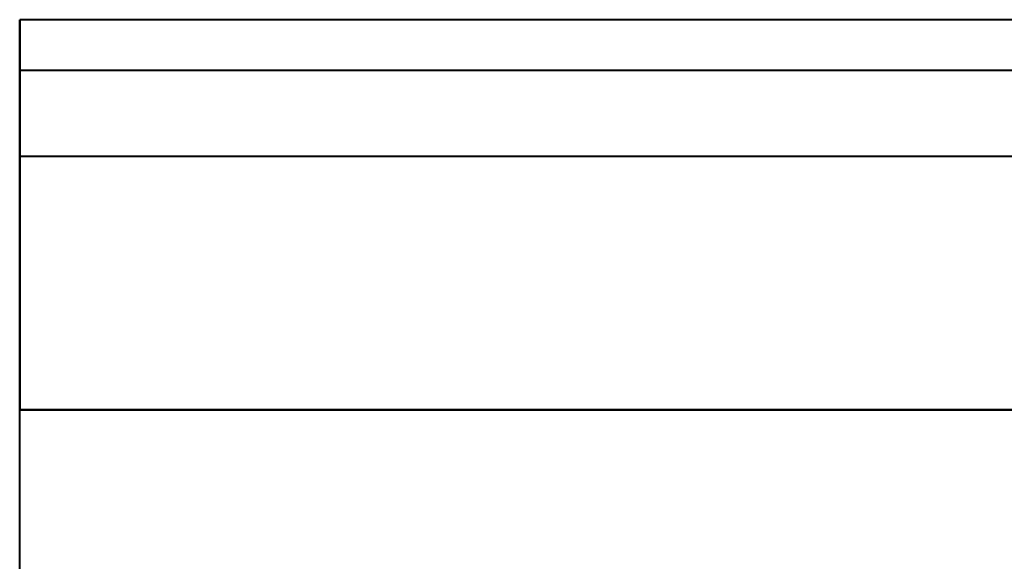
# Model space of a CAD drawing. Header units: millimetres. Extents: x -1321 to 1388, y -120 to 1267.
# Tile 82 of 88: x -490 to -393, y 1117 to 1171. Entities that reach past the tile are written whole.
import ezdxf

# ---------------------------------------------------------------- set-up
doc = ezdxf.new("R2010")
doc.units = ezdxf.units.MM
doc.layers.add('A-GENM', color=13, linetype='Continuous', lineweight=40)

# ---------------------------------------------------------------- blocks, each defined once
blk = doc.blocks.new('Nexa Toit - 1000-768948-Droite')
at = {"layer": 'A-GENM'}
for p, q in [((-490, 1157.372), (-490, 1170.872)), ((-490, 1170.872), (-490, 1132.372)), ((490, 1170.872), (-490, 1170.872)), ((490, 1170.872), (-490, 1170.872)), ((-490, 1132.372), (-490, 1165.872)), ((-490, 1165.872), (-490, 1157.372)), ((490, 1165.872), (-490, 1165.872)), ((490, 1165.872), (-490, 1165.872)), ((490, 1157.372), (-490, 1157.372)), ((490, 1157.372), (-490, 1157.372)), ((-490, 1132.372), (490, 1132.372)), ((490, 1132.372), (-490, 1132.372)), ((490, 1132.372), (-490, 1132.372)), ((-490, 1132.372), (490, 1132.372)), ((-490, 1098.372), (-490, 1132.372)), ((-490, 1098.372), (-490, 1132.372))]:
    blk.add_line(p, q, dxfattribs=at)

msp = doc.modelspace()

# ---------------------------------------------------------------- block references
at = {"layer": 'A-GENM'}
msp.add_blockref('Nexa Toit - 1000-768948-Droite', (0, 0), dxfattribs=at)

doc.saveas('drawing.dxf')
